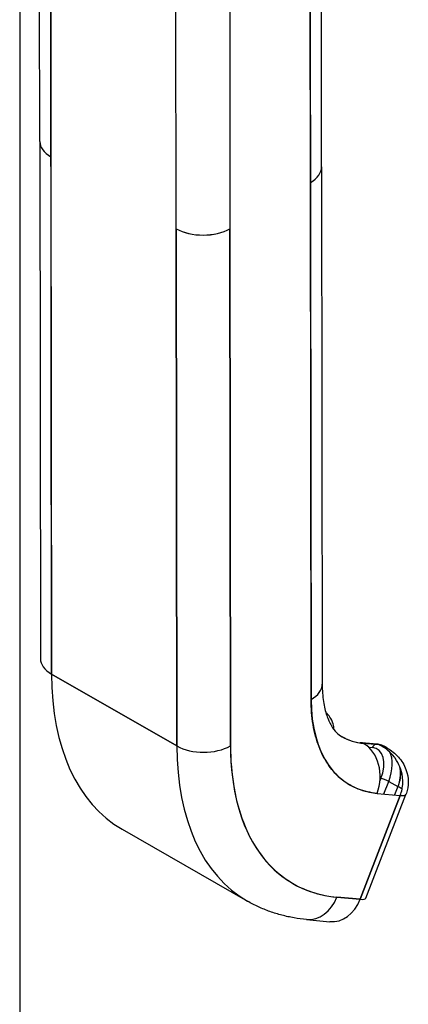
# Model space of a CAD drawing. Extents: x 807 to 1172, y 30 to 260.
# Tile 153 of 214: x 1121.33 to 1122.36, y 109.4 to 111.99. Entities that reach past the tile are written whole.
import ezdxf

# ---------------------------------------------------------------- set-up
doc = ezdxf.new("R2010")
doc.units = 0
doc.header["$LTSCALE"] = 4
doc.header["$MEASUREMENT"] = 0
doc.layers.get('0').update_dxf_attribs({"linetype": 'CONTINUOUS'})

msp = doc.modelspace()

# ---------------------------------------------------------------- linework, layer by layer
for p, q in [((1121.3324, 137.3427), (1121.3324, 93.7753)), ((1121.3853, 111.6737), (1121.3846, 112.3148)), ((1121.4139, 112.2742), (1121.4146, 111.6332)), ((1121.4161, 110.2705), (1121.4139, 112.2742)), ((1122.127, 111.6066), (1122.1263, 112.2474)), ((1122.097, 112.207), (1122.0992, 110.2033)), ((1122.0977, 111.5659), (1122.097, 112.207)), ((1121.7444, 111.4437), (1121.7437, 112.0848)), ((1121.885, 112.0849), (1121.8857, 111.4438)), ((1121.3853, 111.6734), (1121.3868, 110.3111)), ((1121.4146, 111.6332), (1121.4161, 110.2705)), ((1122.127, 111.6066), (1122.1285, 110.244)), ((1122.0992, 110.2033), (1122.0977, 111.5659)), ((1121.7444, 111.4437), (1121.7459, 110.0811)), ((1121.7459, 110.0811), (1121.7444, 111.4437)), ((1121.8857, 111.4438), (1121.8872, 110.0812)), ((1121.8872, 110.0812), (1121.8857, 111.4438)), ((1121.7459, 110.0811), (1121.4161, 110.2705)), ((1121.4161, 110.2705), (1121.7459, 110.0811)), ((1122.0996, 110.1841), (1122.0997, 110.1841)), ((1122.0997, 110.1832), (1122.0997, 110.1832)), ((1122.0997, 110.1832), (1122.0997, 110.1832)), ((1122.1, 110.1768), (1122.1, 110.1768)), ((1122.1, 110.1768), (1122.1, 110.1768)), ((1122.1018, 110.1565), (1122.1018, 110.1565)), ((1122.2734, 110.0858), (1122.2325, 110.0895)), ((1122.2366, 110.0882), (1122.2775, 110.0845)), ((1122.2373, 110.0878), (1122.2366, 110.0882)), ((1122.2775, 110.0845), (1122.2366, 110.0882)), ((1122.2366, 110.0882), (1122.2373, 110.0878)), ((1122.2782, 110.084), (1122.2373, 110.0878)), ((1122.2512, 110.0774), (1122.2609, 110.0765)), ((1122.2782, 110.084), (1122.2775, 110.0845)), ((1122.2775, 110.0845), (1122.2782, 110.084)), ((1122.298, 110.0765), (1122.292, 110.08)), ((1122.1252, 110.0664), (1122.1252, 110.0664)), ((1122.1343, 110.0482), (1122.1343, 110.0482)), ((1122.1364, 110.0444), (1122.1364, 110.0444)), ((1122.1384, 110.0411), (1122.1384, 110.0411)), ((1122.2828, 109.9949), (1122.2805, 109.9889)), ((1122.2906, 109.9544), (1122.3035, 109.9877)), ((1122.3035, 109.9877), (1122.3277, 109.9737)), ((1122.3277, 109.9737), (1122.3192, 109.9518)), ((1122.334, 109.9504), (1122.2282, 109.677)), ((1122.2282, 109.677), (1122.334, 109.9504)), ((1122.2433, 109.68), (1122.349, 109.9534)), ((1122.268, 109.9566), (1122.268, 109.9566)), ((1122.2728, 109.9561), (1122.334, 109.9504)), ((1121.602, 109.8614), (1121.9318, 109.672)), ((1121.8322, 109.7635), (1121.8322, 109.7635)), ((1122.2282, 109.677), (1122.167, 109.6826)), ((1122.167, 109.6826), (1122.2282, 109.677)), ((1122.0872, 109.6237), (1122.1484, 109.618)), ((1122.1143, 109.6271), (1122.1143, 109.6271))]:
    msp.add_line(p, q)
for centre, major_axis, ratio, start_param, end_param in [((1122.0858, 111.8176), (0.0167, 0), 0.57511, 0.792311, 0.792356), ((1122.0858, 111.8176), (-0.0167, 0), 0.57511, 3.933904, 3.933949), ((1122.074, 111.8379), (-0.0166, 0.0289), 0.578093, 3.842953, 3.84321), ((1122.074, 111.7698), (-0.0166, 0.0289), 0.578093, 4.017186, 4.017443), ((1122.0858, 111.7494), (-0.0167, 0), 0.575131, 3.933886, 3.933931), ((1122.0858, 111.7494), (0.0167, 0), 0.575131, 0.792294, 0.792338), ((1121.4853, 111.6739), (0.0999, 0.0001), 0.575112, 2.356808, 2.356833), ((1121.4853, 111.6738), (-0.0999, -0.0001), 0.575338, 5.498604, 5.498611), ((1121.4853, 111.6739), (-0.0999, -0.0001), 0.575125, 0, 0.784748), ((1121.4853, 111.6739), (-0.0999, -0.0001), 0.575125, 0.000005, 0.784765), ((1122.0271, 111.6065), (0.0999, 0.0001), 0.575125, 5.497172, 6.283185), ((1122.0271, 111.6065), (0.0999, 0.0001), 0.575125, 5.497154, 6.283191), ((1121.8151, 111.4844), (-0.0999, -0.0001), 0.575125, 0.784781, 2.355552), ((1121.8151, 111.4844), (0.0999, 0.0001), 0.575125, 3.926357, 5.497154), ((1121.4868, 110.3112), (-0.0999, -0.0001), 0.575125, 0, 0.784765), ((1122.0451, 110.6327), (-0.443, -0.7713), 0.578826, 5.495213, 6.283185), ((1122.0286, 110.2439), (0.0999, 0.0001), 0.575125, 5.497154, 6.283185), ((1122.0286, 110.2439), (0.0999, 0.0001), 0.575125, 5.497156, 6.283185), ((1122.4455, 110.4027), (-0.2439, -0.4247), 0.578826, 5.495213, 6.542411), ((1122.3741, 110.4437), (-0.1941, -0.338), 0.578826, 0.002124, 0.259226), ((1122.3749, 110.4433), (-0.1941, -0.338), 0.578826, 0, 0.259226), ((1122.3749, 110.4433), (-0.1941, -0.338), 0.578826, 0, 0.259226), ((1121.8166, 110.1218), (-0.0999, -0.0001), 0.575125, 0.784765, 2.355561), ((1121.8166, 110.1218), (0.0999, 0.0001), 0.575125, 3.926357, 5.497151), ((1122.3749, 110.4433), (-0.443, -0.7713), 0.578826, 5.495213, 6.283185), ((1122.3749, 110.4433), (-0.443, -0.7713), 0.578826, 5.495213, 6.283185), ((1122.4455, 110.4027), (-0.3933, -0.6847), 0.578826, 5.495213, 6.542411), ((1122.2311, 110.0739), (0.0014, 0.0156), 0.788206, 5.936638, 6.589415), ((1122.2021, 109.9967), (0.0092, 0.0995), 0.788206, 4.365844, 5.936638), ((1122.2719, 110.0702), (-0.0014, -0.0156), 0.788206, 3.54718, 4.365841), ((1122.2719, 110.0702), (0.0014, 0.0156), 0.788206, 0.405587, 1.224249), ((1122.2311, 109.9997), (0.042, 0.0731), 0.578826, 4.971615, 6.542411), ((1122.2719, 110.0702), (0.0014, 0.0156), 0.788206, 5.936638, 6.283185), ((1122.2719, 110.0702), (0.0014, 0.0156), 0.788206, 5.936638, 6.283185), ((1122.2422, 109.9933), (0.0498, 0.0867), 0.578826, 0, 0.259226), ((1122.2422, 109.9933), (0.0498, 0.0867), 0.578826, 0, 0.259186), ((1122.2422, 109.9933), (0.0498, 0.0867), 0.578826, 6.225491, 6.227923), ((1122.2422, 109.9933), (0.0498, 0.0867), 0.578826, 6.225388, 6.227923), ((1122.2422, 109.9933), (0.0498, 0.0867), 0.578826, 4.971615, 5.943697), ((1122.2422, 109.9933), (0.0498, 0.0867), 0.578826, 4.971615, 5.943647), ((1122.2939, 109.9885), (-0.0146, 0.0056), 0.209026, 4.078974, 5.64977), ((1122.2939, 109.9885), (0.0146, -0.0056), 0.209026, 0.937381, 2.508177), ((1122.2869, 109.9775), (-0.0621, 0.024), 0.209026, 3.812439, 4.078974), ((1122.2869, 109.9775), (-0.0621, 0.024), 0.20901, 3.812604, 4.079071), ((1122.2869, 109.9775), (0.0621, -0.024), 0.209026, 5.64977, 6.28299), ((1122.2869, 109.9775), (-0.0621, 0.024), 0.20901, 2.508336, 3.141642), ((1122.0963, 109.7232), (-0.0092, -0.0995), 0.788206, 0, 1.224246), ((1122.0963, 109.7232), (-0.0092, -0.0995), 0.788206, 0.000001, 1.224249), ((1122.1576, 109.7176), (-0.0092, -0.0995), 0.788206, 0, 1.224249), ((1122.1811, 109.704), (0.0621, -0.024), 0.209026, 5.64977, 6.283185)]:
    msp.add_ellipse(centre, major_axis=major_axis, ratio=ratio, start_param=start_param, end_param=end_param)
for points, knots in [([(1122.1285, 110.244), (1122.1285, 110.2275), (1122.1297, 110.2122), (1122.1338, 110.1845), (1122.1368, 110.1722), (1122.144, 110.1508), (1122.1482, 110.1418), (1122.1571, 110.127), (1122.1617, 110.1212), (1122.171, 110.1118), (1122.1757, 110.1082), (1122.1807, 110.1053)], [0, 0, 0, 0, 0.1575944, 0.1575944, 0.3151888, 0.3151888, 0.4727831, 0.4727831, 0.6303775, 0.6303775, 0.7879719, 0.7879719, 0.7879719, 0.7879719]), ([(1122.2728, 109.9561), (1122.2553, 109.9577), (1122.2389, 109.9615), (1122.2235, 109.9675), (1122.2081, 109.9736), (1122.1937, 109.9819), (1122.1806, 109.9924), (1122.1676, 110.0028), (1122.156, 110.0153), (1122.1459, 110.0297), (1122.1357, 110.0441), (1122.1271, 110.0604), (1122.1202, 110.0784), (1122.1133, 110.0964), (1122.108, 110.1162), (1122.1045, 110.1371), (1122.101, 110.158), (1122.0992, 110.18), (1122.0992, 110.2033)], [0, 0, 0, 0, 0.166667, 0.166667, 0.166667, 0.333333, 0.333333, 0.333333, 0.5, 0.5, 0.5, 0.666667, 0.666667, 0.666667, 0.833333, 0.833333, 0.833333, 1, 1, 1, 1]), ([(1122.1597, 110.124), (1122.1593, 110.1292), (1122.1586, 110.1342), (1122.1555, 110.1456), (1122.1527, 110.1517), (1122.146, 110.1612), (1122.1425, 110.1649), (1122.1384, 110.1679)], [3.2137345, 3.2137345, 3.2137345, 3.2137345, 3.4049363, 3.4049363, 3.6672504, 3.6672504, 3.866282, 3.866282, 3.866282, 3.866282]), ([(1121.8872, 110.0812), (1121.8873, 110.0435), (1121.8901, 110.008), (1121.8958, 109.9743), (1121.9014, 109.9406), (1121.9099, 109.9089), (1121.9211, 109.8798), (1121.9322, 109.8508), (1121.9461, 109.8246), (1121.9624, 109.8014), (1121.9786, 109.7782), (1121.9974, 109.758), (1122.0184, 109.7412), (1122.0394, 109.7244), (1122.0626, 109.711), (1122.0874, 109.7012), (1122.1123, 109.6914), (1122.1387, 109.6852), (1122.167, 109.6826)], [0, 0, 0, 0, 0.166667, 0.166667, 0.166667, 0.333333, 0.333333, 0.333333, 0.5, 0.5, 0.5, 0.666667, 0.666667, 0.666667, 0.833333, 0.833333, 0.833333, 1, 1, 1, 1]), ([(1122.2734, 110.0858), (1122.2747, 110.0856), (1122.276, 110.0855), (1122.2786, 110.085), (1122.2798, 110.0847), (1122.2824, 110.0841), (1122.2836, 110.0837), (1122.2861, 110.0828), (1122.2873, 110.0823), (1122.2897, 110.0812), (1122.2909, 110.0806), (1122.292, 110.08)], [2.0943951, 2.0943951, 2.0943951, 2.0943951, 2.1462402, 2.1462402, 2.1980854, 2.1980854, 2.2499305, 2.2499305, 2.3017756, 2.3017756, 2.3536207, 2.3536207, 2.3536207, 2.3536207]), ([(1122.2782, 110.084), (1122.285, 110.0822), (1122.2913, 110.0801), (1122.2971, 110.077), (1122.2978, 110.0766), (1122.2984, 110.0763), (1122.299, 110.0759)], [0, 0, 0, 0, 0.1383828, 0.1383828, 0.1383828, 0.1533724, 0.1533724, 0.1533724, 0.1533724]), ([(1122.334, 109.9504), (1122.336, 109.9557), (1122.3376, 109.9611), (1122.3387, 109.9667), (1122.3392, 109.9693), (1122.3396, 109.9719), (1122.3399, 109.9746), (1122.3407, 109.9815), (1122.3408, 109.9886), (1122.3402, 109.9958), (1122.3401, 109.9971), (1122.3399, 109.9985), (1122.3397, 109.9998), (1122.3386, 110.0084), (1122.3363, 110.0169), (1122.3331, 110.0251), (1122.333, 110.0253), (1122.333, 110.0255), (1122.3329, 110.0257), (1122.3297, 110.0337), (1122.3255, 110.0414), (1122.3205, 110.0485), (1122.3197, 110.0497), (1122.3189, 110.0508), (1122.318, 110.0519), (1122.3135, 110.0579), (1122.3083, 110.0635), (1122.3024, 110.0685), (1122.3012, 110.0695), (1122.2999, 110.0706), (1122.2985, 110.0716), (1122.2925, 110.0762), (1122.2858, 110.0802), (1122.2782, 110.084)], [0, 0, 0, 0, 0.11341, 0.11341, 0.11341, 0.166667, 0.166667, 0.166667, 0.306793, 0.306793, 0.306793, 0.333333, 0.333333, 0.333333, 0.5, 0.5, 0.5, 0.503847, 0.503847, 0.503847, 0.666667, 0.666667, 0.666667, 0.692711, 0.692711, 0.692711, 0.833333, 0.833333, 0.833333, 0.863655, 0.863655, 0.863655, 1, 1, 1, 1]), ([(1122.299, 110.0759), (1122.3102, 110.0695), (1122.3205, 110.0612), (1122.3376, 110.042), (1122.3445, 110.0308), (1122.3529, 110.0083), (1122.355, 109.997), (1122.355, 109.9759), (1122.3533, 109.9657), (1122.3497, 109.9553), (1122.3494, 109.9544), (1122.349, 109.9534)], [0, 0, 0, 0, 0.116878, 0.116878, 0.2324426, 0.2324426, 0.3331214, 0.3331214, 0.4235075, 0.4235075, 0.4324657, 0.4324657, 0.4324657, 0.4324657]), ([(1122.3338, 110.0233), (1122.3341, 110.0211), (1122.3344, 110.0189), (1122.3345, 110.0167), (1122.3351, 110.0089), (1122.3346, 110.0012), (1122.3333, 109.994), (1122.3331, 109.9924), (1122.3328, 109.991), (1122.3324, 109.9895), (1122.3312, 109.9839), (1122.3295, 109.9786), (1122.3277, 109.9737)], [0.6178353, 0.6178353, 0.6178353, 0.6178353, 0.6650279, 0.6650279, 0.6650279, 0.8333333, 0.8333333, 0.8333333, 0.8681604, 0.8681604, 0.8681604, 1, 1, 1, 1]), ([(1122.3277, 109.9737), (1122.3307, 109.9814), (1122.3328, 109.9894), (1122.3339, 109.9973), (1122.335, 110.0052), (1122.3351, 110.0131), (1122.3341, 110.0208), (1122.334, 110.0216), (1122.3339, 110.0225), (1122.3338, 110.0233)], [0, 0, 0, 0, 0.1666667, 0.1666667, 0.1666667, 0.3333333, 0.3333333, 0.3333333, 0.3515393, 0.3515393, 0.3515393, 0.3515393]), ([(1122.0872, 109.6237), (1122.0762, 109.6247), (1122.0653, 109.6261), (1122.0436, 109.6299), (1122.0329, 109.6322), (1122.0118, 109.6378), (1122.0013, 109.641), (1121.9808, 109.6484), (1121.9707, 109.6525), (1121.9509, 109.6616), (1121.9413, 109.6666), (1121.9318, 109.672)], [5.2359878, 5.2359878, 5.2359878, 5.2359878, 5.2878329, 5.2878329, 5.339678, 5.339678, 5.3915231, 5.3915231, 5.4433683, 5.4433683, 5.4952134, 5.4952134, 5.4952134, 5.4952134])]:
    msp.add_open_spline(points, degree=3, knots=knots)
msp.add_open_spline([(1122.299, 110.0759), (1122.2927, 110.0796), (1122.2857, 110.0823), (1122.2782, 110.084)], degree=3)

doc.saveas('drawing.dxf')
